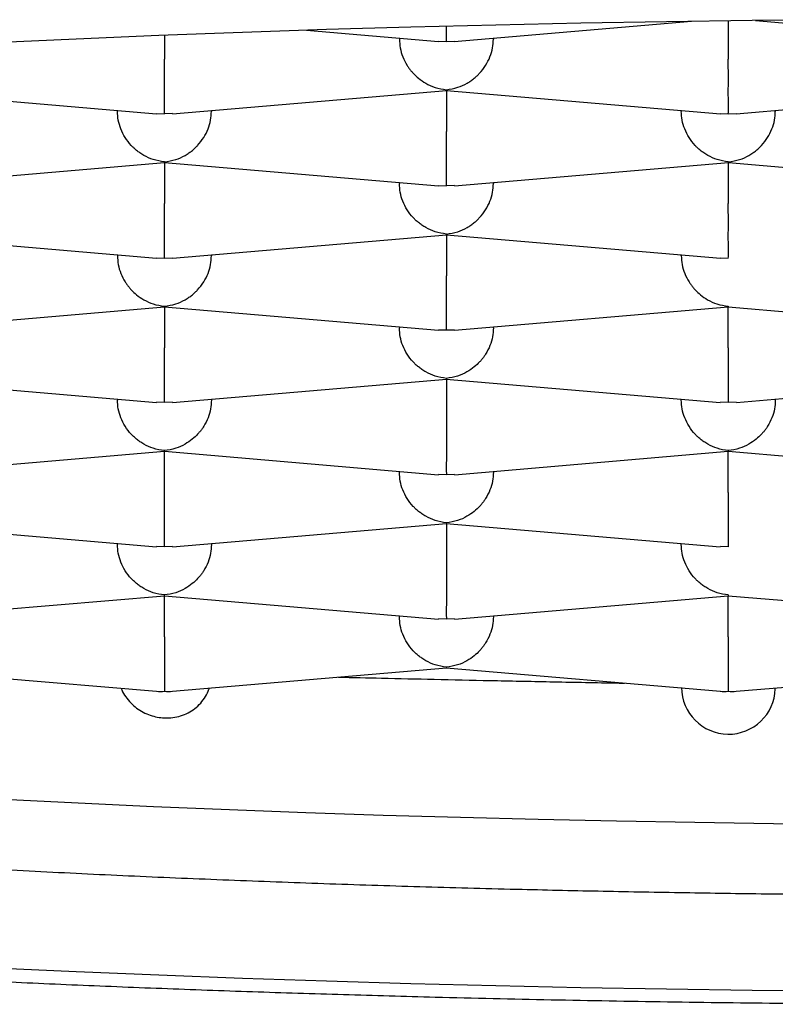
# Model space of a CAD drawing. Header units: millimetres. Extents: x 8 to 820, y 12 to 521.
# Tile 18 of 28: x 399.09 to 401.1, y 481.63 to 484.25. Entities that reach past the tile are written whole.
import ezdxf

# ---------------------------------------------------------------- set-up
doc = ezdxf.new("R2010")
doc.units = ezdxf.units.MM

msp = doc.modelspace()

# ---------------------------------------------------------------- linework, layer by layer
at = {"color": 7, "linetype": 'Continuous', "lineweight": 30}
for p, q in [((400.9713, 484.2464), (400.9713, 484.1442)), ((401.0437, 484.2472), (401.7002, 484.1912)), ((399.8491, 484.2212), (400.2002, 484.1912)), ((400.2424, 484.1912), (400.8732, 484.245)), ((399.4713, 484.2076), (399.4713, 484.1442)), ((400.0963, 484.2001), (400.0963, 484.1975)), ((400.3463, 484.2001), (400.3463, 484.1975)), ((400.2003, 484.192), (400.2213, 484.1912)), ((400.2213, 484.1912), (400.2424, 484.192)), ((400.2214, 484.0622), (400.2213, 484.0632)), ((398.7214, 484.0614), (399.4502, 483.9992)), ((399.4927, 483.9992), (400.2215, 484.0614)), ((400.2213, 484.0614), (400.2213, 483.9522)), ((400.2214, 484.0614), (400.9502, 483.9992)), ((400.9924, 483.9992), (401.7215, 484.0614)), ((399.3463, 484.0055), (399.3463, 484.0081)), ((399.4503, 484), (399.4713, 483.9992)), ((399.4926, 484), (399.4713, 483.9992)), ((399.5963, 484.0081), (399.5963, 484.0055)), ((400.8463, 484.0081), (400.8463, 484.0055)), ((400.9503, 484), (400.9713, 483.9992)), ((400.9713, 483.9992), (400.9924, 484)), ((401.0963, 484.0081), (401.0963, 484.0055)), ((398.7427, 483.8072), (399.4715, 483.8694)), ((399.4714, 483.8702), (399.4713, 483.8712)), ((399.4713, 483.8694), (399.4713, 483.7602)), ((399.4714, 483.8694), (400.2002, 483.8072)), ((400.2427, 483.8072), (400.9715, 483.8694)), ((400.9714, 483.8702), (400.9713, 483.8712)), ((400.9713, 483.8694), (400.9713, 483.7602)), ((400.9714, 483.8694), (401.7002, 483.8072)), ((400.0963, 483.8161), (400.0963, 483.8135)), ((400.2003, 483.808), (400.2213, 483.8072)), ((400.2426, 483.808), (400.2213, 483.8072)), ((400.3463, 483.8161), (400.3463, 483.8135)), ((398.7214, 483.6774), (399.4502, 483.6152)), ((399.4924, 483.6152), (400.2215, 483.6774)), ((400.2214, 483.6782), (400.2213, 483.6792)), ((400.2213, 483.6774), (400.2213, 483.5682)), ((400.2214, 483.6774), (400.9502, 483.6152)), ((399.3463, 483.6241), (399.3463, 483.6215)), ((399.5963, 483.6241), (399.5963, 483.6215)), ((400.8463, 483.6215), (400.8463, 483.6241)), ((399.4503, 483.616), (399.4713, 483.6152)), ((399.4713, 483.6152), (399.4924, 483.616)), ((400.9503, 483.616), (400.9713, 483.6152)), ((399.4714, 483.4862), (399.4713, 483.4872)), ((400.9713, 483.4872), (400.9712, 483.4862)), ((398.7427, 483.4232), (399.4715, 483.4854)), ((399.4713, 483.4854), (399.4713, 483.3762)), ((399.4714, 483.4854), (400.2, 483.4232)), ((400.2427, 483.4232), (400.9713, 483.4854)), ((400.9712, 483.4854), (401.7, 483.4232)), ((400.9713, 483.3762), (400.9713, 483.4854)), ((400.0963, 483.432), (400.0963, 483.4295)), ((400.2213, 483.4232), (400.2001, 483.424)), ((400.2426, 483.424), (400.2213, 483.4232)), ((400.3463, 483.4295), (400.3463, 483.432)), ((398.7214, 483.2934), (399.45, 483.2312)), ((399.4927, 483.2312), (400.2213, 483.2934)), ((400.2213, 483.2952), (400.2212, 483.2941)), ((400.2212, 483.2934), (400.95, 483.2312)), ((400.2213, 483.2934), (400.2213, 483.1841)), ((400.9927, 483.2312), (401.7213, 483.2934)), ((399.3463, 483.24), (399.3463, 483.2375)), ((399.4713, 483.2312), (399.4501, 483.232)), ((399.4926, 483.232), (399.4713, 483.2312)), ((399.5963, 483.24), (399.5963, 483.2375)), ((400.8463, 483.2375), (400.8463, 483.24)), ((400.9713, 483.2312), (400.9501, 483.232)), ((400.9926, 483.232), (400.9713, 483.2312)), ((401.0963, 483.24), (401.0963, 483.2375)), ((398.7427, 483.0392), (399.4715, 483.1014)), ((399.4714, 483.1021), (399.4713, 483.1032)), ((399.4713, 482.9921), (399.4713, 483.1014)), ((399.4714, 483.1014), (400.2, 483.0392)), ((400.2427, 483.0392), (400.9713, 483.1014)), ((400.9713, 483.1032), (400.9712, 483.1021)), ((400.9712, 483.1014), (401.7, 483.0392)), ((400.9713, 482.9921), (400.9713, 483.1014)), ((400.0963, 483.0455), (400.0963, 483.048)), ((400.3463, 483.0455), (400.3463, 483.048)), ((400.2213, 483.0392), (400.2001, 483.04)), ((400.2426, 483.04), (400.2213, 483.0392)), ((400.2213, 482.9112), (400.2212, 482.9101)), ((398.7214, 482.9093), (399.45, 482.8472)), ((399.4927, 482.8472), (400.2213, 482.9093)), ((400.2212, 482.9094), (400.95, 482.8472)), ((400.2213, 482.9093), (400.2213, 482.8001)), ((399.3463, 482.8535), (399.3463, 482.856)), ((399.4713, 482.8472), (399.4501, 482.8479)), ((399.4926, 482.8479), (399.4713, 482.8472)), ((399.5963, 482.856), (399.5963, 482.8535)), ((400.8463, 482.8535), (400.8463, 482.856)), ((400.9713, 482.8472), (400.9501, 482.8479)), ((398.7427, 482.6552), (399.4715, 482.7174)), ((399.4714, 482.7181), (399.4713, 482.7192)), ((399.4713, 482.6081), (399.4713, 482.7173)), ((399.4714, 482.7173), (400.2, 482.6552)), ((400.2427, 482.6552), (400.9713, 482.7173)), ((400.9713, 482.7192), (400.9712, 482.7181)), ((400.9712, 482.7174), (401.7, 482.6552)), ((400.9713, 482.6081), (400.9713, 482.7173)), ((400.0963, 482.6614), (400.0963, 482.664)), ((400.2213, 482.6552), (400.2001, 482.6559)), ((400.2426, 482.6559), (400.2213, 482.6552)), ((400.3463, 482.664), (400.3463, 482.6614)), ((398.7213, 482.5253), (399.4501, 482.4631)), ((399.4926, 482.4631), (400.2213, 482.5253)), ((400.2213, 482.5272), (400.2212, 482.5261)), ((400.2212, 482.5253), (400.9501, 482.4631)), ((400.9926, 482.4631), (401.7213, 482.5253)), ((401.0963, 482.47), (401.0963, 482.472))]:
    msp.add_line(p, q, dxfattribs=at)
at = {"color": 7, "linetype": 'Continuous', "lineweight": 30, "flags": 128}
for points in [[(401.2634, 484.2494), (401.0348, 484.2471), (400.8067, 484.244), (400.5792, 484.2401), (400.3525, 484.2352), (400.1268, 484.2295), (399.9021, 484.2229), (399.6787, 484.2154), (399.4567, 484.2071), (399.2362, 484.1979), (399.0174, 484.1878), (398.8005, 484.1769), (398.5856, 484.1652), (398.3729, 484.1527), (398.1624, 484.1393), (397.9544, 484.1251), (397.7489, 484.1102), (397.5462, 484.0944), (397.3463, 484.0779), (397.1495, 484.0605), (396.9557, 484.0425)], [(397.0044, 482.3346), (397.1759, 482.3167), (397.3506, 482.2994), (397.5283, 482.2829), (397.7088, 482.267), (397.8921, 482.2518), (398.0781, 482.2374), (398.2665, 482.2236), (398.4573, 482.2106), (398.6503, 482.1984), (398.8454, 482.1869), (399.0425, 482.1761), (399.2415, 482.1661), (399.4421, 482.1569), (399.6443, 482.1485), (399.8479, 482.1409), (400.0528, 482.134), (400.2589, 482.1279), (400.4659, 482.1227), (400.6739, 482.1182), (400.8825, 482.1146), (401.0917, 482.1117), (401.3013, 482.1097)], [(396.9557, 481.8731), (397.1495, 481.8551), (397.3463, 481.8377), (397.5462, 481.8212), (397.7489, 481.8054), (397.9544, 481.7905), (398.1624, 481.7763), (398.3729, 481.7629), (398.5856, 481.7504), (398.8005, 481.7387), (399.0174, 481.7278), (399.2362, 481.7177), (399.4567, 481.7085), (399.6787, 481.7002), (399.9021, 481.6927), (400.1268, 481.6861), (400.3525, 481.6804), (400.5792, 481.6755), (400.8067, 481.6716), (401.0348, 481.6685), (401.2634, 481.6662)]]:
    msp.add_lwpolyline(points, dxfattribs=at)
at = {"color": 7, "linetype": 'Continuous', "lineweight": 30}
msp.add_arc((400.9716, 482.4738), 0.1248, 180.2076, 358.2181, dxfattribs=at)
for centre, major_axis, start_param, end_param in [((399.4713, 482.5868), (0.0956, 0.0878), 3.841547, 4.012435), ((399.4713, 482.5868), (0.0956, -0.0878), 5.412343, 5.583231), ((400.9713, 482.5868), (0.0956, 0.0878), 3.841547, 4.012435), ((400.9713, 482.5868), (0.0956, -0.0878), 5.412343, 5.583231)]:
    msp.add_ellipse(centre, major_axis=major_axis, ratio=0.917144, start_param=start_param, end_param=end_param, dxfattribs=at)
for points, knots in [([(400.2213, 484.1912), (400.2214, 484.1937), (400.2215, 484.1981), (400.2216, 484.2099), (400.2216, 484.2202), (400.2215, 484.2265), (400.2214, 484.2305), (400.2214, 484.2318)], [0, 0, 0, 0, 0.365101, 0.679527, 0.817905, 0.943656, 1, 1, 1, 1]), ([(400.0963, 484.1975), (400.0968, 484.1897), (400.0976, 484.1738), (400.1048, 484.15), (400.1137, 484.1324), (400.1217, 484.1206), (400.1271, 484.1136), (400.1353, 484.1042), (400.148, 484.0923), (400.1673, 484.0791), (400.1924, 484.0677), (400.2112, 484.0648), (400.2213, 484.0632)], [0, 0, 0, 0, 0.111298, 0.227117, 0.348661, 0.390702, 0.433531, 0.477182, 0.573703, 0.692933, 0.835009, 1, 1, 1, 1]), ([(400.2213, 484.0632), (400.2314, 484.0648), (400.2503, 484.0677), (400.272, 484.0776), (400.2864, 484.0866), (400.2954, 484.0934), (400.303, 484.1001), (400.3137, 484.1109), (400.3262, 484.127), (400.3378, 484.15), (400.345, 484.1738), (400.3459, 484.1897), (400.3463, 484.1975)], [0, 0, 0, 0, 0.16497, 0.307043, 0.369569, 0.426389, 0.477525, 0.523007, 0.65131, 0.772854, 0.888682, 1, 1, 1, 1]), ([(399.4713, 483.9992), (399.4714, 484.0016), (399.4715, 484.0061), (399.4716, 484.0179), (399.4716, 484.0282), (399.4715, 484.0357), (399.4714, 484.0431), (399.4713, 484.0547), (399.4714, 484.072), (399.4714, 484.0959), (399.4714, 484.1203), (399.4713, 484.1363), (399.4713, 484.1442)], [0, 0, 0, 0, 0.1649701, 0.3070432, 0.3695691, 0.4263891, 0.4775248, 0.5230066, 0.6513096, 0.7728537, 0.8886823, 1, 1, 1, 1]), ([(400.9713, 483.9992), (400.9714, 484.0016), (400.9715, 484.0061), (400.9716, 484.0179), (400.9716, 484.0282), (400.9715, 484.0357), (400.9714, 484.0431), (400.9713, 484.0547), (400.9714, 484.072), (400.9714, 484.0959), (400.9714, 484.1203), (400.9713, 484.1363), (400.9713, 484.1442)], [0, 0, 0, 0, 0.16497, 0.307043, 0.369569, 0.426389, 0.477525, 0.523007, 0.65131, 0.772854, 0.888682, 1, 1, 1, 1]), ([(399.4713, 483.8712), (399.4613, 483.8728), (399.4425, 483.8757), (399.421, 483.8857), (399.4065, 483.8947), (399.3974, 483.9014), (399.3897, 483.9081), (399.3789, 483.9188), (399.3665, 483.935), (399.3549, 483.958), (399.3477, 483.9818), (399.3468, 483.9977), (399.3463, 484.0055)], [0, 0, 0, 0, 0.16497, 0.307043, 0.369569, 0.426389, 0.477525, 0.523007, 0.65131, 0.772854, 0.888682, 1, 1, 1, 1]), ([(399.4713, 483.8712), (399.4814, 483.8728), (399.5003, 483.8756), (399.522, 483.8856), (399.5364, 483.8946), (399.5454, 483.9014), (399.553, 483.9081), (399.5637, 483.9189), (399.5762, 483.935), (399.5878, 483.958), (399.595, 483.9818), (399.5959, 483.9977), (399.5963, 484.0055)], [0, 0, 0, 0, 0.16497, 0.307043, 0.369569, 0.426389, 0.477525, 0.523007, 0.65131, 0.772854, 0.888682, 1, 1, 1, 1]), ([(400.9713, 483.8712), (400.9613, 483.8728), (400.9425, 483.8757), (400.921, 483.8857), (400.9065, 483.8947), (400.8974, 483.9014), (400.8897, 483.9081), (400.8789, 483.9188), (400.8665, 483.935), (400.8549, 483.958), (400.8477, 483.9818), (400.8468, 483.9977), (400.8463, 484.0055)], [0, 0, 0, 0, 0.1649701, 0.3070432, 0.3695691, 0.4263891, 0.4775248, 0.5230066, 0.6513096, 0.7728537, 0.8886823, 1, 1, 1, 1]), ([(400.9713, 483.8712), (400.9814, 483.8728), (401.0003, 483.8756), (401.022, 483.8856), (401.0364, 483.8946), (401.0454, 483.9014), (401.053, 483.9081), (401.0637, 483.9189), (401.0762, 483.935), (401.0878, 483.958), (401.095, 483.9818), (401.0959, 483.9977), (401.0963, 484.0055)], [0, 0, 0, 0, 0.16497, 0.307043, 0.369569, 0.426389, 0.477525, 0.523007, 0.65131, 0.772854, 0.888682, 1, 1, 1, 1]), ([(400.2213, 483.8072), (400.2214, 483.8096), (400.2215, 483.8141), (400.2216, 483.8259), (400.2216, 483.8362), (400.2215, 483.8437), (400.2214, 483.8511), (400.2213, 483.8627), (400.2214, 483.88), (400.2214, 483.9039), (400.2214, 483.9283), (400.2213, 483.9443), (400.2213, 483.9522)], [0, 0, 0, 0, 0.16497, 0.307043, 0.369569, 0.426389, 0.477525, 0.523007, 0.65131, 0.772854, 0.888682, 1, 1, 1, 1]), ([(400.2213, 483.6792), (400.2113, 483.6808), (400.1925, 483.6837), (400.171, 483.6936), (400.1565, 483.7027), (400.1474, 483.7094), (400.1397, 483.7161), (400.1289, 483.7268), (400.1165, 483.743), (400.1049, 483.766), (400.0977, 483.7898), (400.0968, 483.8057), (400.0963, 483.8135)], [0, 0, 0, 0, 0.1649701, 0.3070432, 0.3695691, 0.4263891, 0.4775248, 0.5230066, 0.6513096, 0.7728537, 0.8886823, 1, 1, 1, 1]), ([(400.2213, 483.6792), (400.2314, 483.6808), (400.2503, 483.6836), (400.272, 483.6936), (400.2864, 483.7026), (400.2954, 483.7094), (400.303, 483.7161), (400.3137, 483.7268), (400.3262, 483.743), (400.3378, 483.7659), (400.345, 483.7898), (400.3459, 483.8057), (400.3463, 483.8135)], [0, 0, 0, 0, 0.16497, 0.307043, 0.369569, 0.426389, 0.477525, 0.523007, 0.65131, 0.772854, 0.888682, 1, 1, 1, 1]), ([(399.4713, 483.6152), (399.4714, 483.6176), (399.4715, 483.6221), (399.4716, 483.6339), (399.4716, 483.6442), (399.4715, 483.6517), (399.4714, 483.6591), (399.4713, 483.6707), (399.4714, 483.688), (399.4714, 483.7119), (399.4714, 483.7363), (399.4713, 483.7523), (399.4713, 483.7602)], [0, 0, 0, 0, 0.16497, 0.307043, 0.369569, 0.426389, 0.477525, 0.523007, 0.65131, 0.772854, 0.888682, 1, 1, 1, 1]), ([(400.9713, 483.6152), (400.9714, 483.6176), (400.9715, 483.6221), (400.9716, 483.6339), (400.9716, 483.6442), (400.9715, 483.6517), (400.9714, 483.6591), (400.9713, 483.6707), (400.9714, 483.688), (400.9714, 483.7119), (400.9714, 483.7363), (400.9713, 483.7523), (400.9713, 483.7602)], [0, 0, 0, 0, 0.16497, 0.307043, 0.369569, 0.426389, 0.477525, 0.523007, 0.65131, 0.772854, 0.888682, 1, 1, 1, 1]), ([(399.3463, 483.6215), (399.3468, 483.6137), (399.3476, 483.5977), (399.3548, 483.5739), (399.3637, 483.5564), (399.3717, 483.5446), (399.3771, 483.5376), (399.3853, 483.5282), (399.398, 483.5163), (399.4173, 483.5031), (399.4424, 483.4916), (399.4612, 483.4888), (399.4713, 483.4872)], [0, 0, 0, 0, 0.1112981, 0.2271171, 0.3486611, 0.390702, 0.4335313, 0.4771817, 0.573703, 0.6929329, 0.8350093, 1, 1, 1, 1]), ([(399.4713, 483.4872), (399.4814, 483.4887), (399.5003, 483.4916), (399.522, 483.5016), (399.5364, 483.5106), (399.5454, 483.5173), (399.553, 483.5241), (399.5637, 483.5348), (399.5762, 483.551), (399.5878, 483.5739), (399.595, 483.5977), (399.5959, 483.6137), (399.5963, 483.6215)], [0, 0, 0, 0, 0.16497, 0.307043, 0.369569, 0.426389, 0.477525, 0.523007, 0.65131, 0.772854, 0.888682, 1, 1, 1, 1]), ([(400.8463, 483.6215), (400.8468, 483.6137), (400.8476, 483.5977), (400.8548, 483.5739), (400.8637, 483.5564), (400.8717, 483.5446), (400.8771, 483.5376), (400.8853, 483.5282), (400.898, 483.5163), (400.9173, 483.5031), (400.9424, 483.4916), (400.9612, 483.4888), (400.9713, 483.4872)], [0, 0, 0, 0, 0.111298, 0.227117, 0.348661, 0.390702, 0.433531, 0.477182, 0.573703, 0.692933, 0.835009, 1, 1, 1, 1]), ([(400.2213, 483.4232), (400.2214, 483.4256), (400.2215, 483.4301), (400.2216, 483.4419), (400.2216, 483.4522), (400.2215, 483.4597), (400.2214, 483.4671), (400.2213, 483.4787), (400.2214, 483.4959), (400.2214, 483.5199), (400.2214, 483.5443), (400.2213, 483.5603), (400.2213, 483.5682)], [0, 0, 0, 0, 0.1649701, 0.3070432, 0.3695691, 0.4263891, 0.4775248, 0.5230066, 0.6513096, 0.7728537, 0.8886823, 1, 1, 1, 1]), ([(400.2213, 483.2952), (400.2113, 483.2968), (400.1925, 483.2997), (400.171, 483.3096), (400.1565, 483.3186), (400.1474, 483.3254), (400.1397, 483.3321), (400.1289, 483.3428), (400.1165, 483.359), (400.1049, 483.3819), (400.0977, 483.4057), (400.0968, 483.4217), (400.0963, 483.4295)], [0, 0, 0, 0, 0.16497, 0.307043, 0.369569, 0.426389, 0.477525, 0.523007, 0.65131, 0.772854, 0.888682, 1, 1, 1, 1]), ([(400.3463, 483.4295), (400.3459, 483.4217), (400.345, 483.4057), (400.3378, 483.382), (400.3289, 483.3644), (400.321, 483.3525), (400.3156, 483.3455), (400.3074, 483.3362), (400.2946, 483.3243), (400.275, 483.3111), (400.2501, 483.2997), (400.2314, 483.2968), (400.2213, 483.2952)], [0, 0, 0, 0, 0.111298, 0.227117, 0.348661, 0.390702, 0.433531, 0.477182, 0.573703, 0.692933, 0.835009, 1, 1, 1, 1]), ([(399.4713, 483.2312), (399.4714, 483.2336), (399.4715, 483.2381), (399.4716, 483.2499), (399.4716, 483.2601), (399.4715, 483.2677), (399.4714, 483.275), (399.4713, 483.2867), (399.4714, 483.3039), (399.4714, 483.3279), (399.4714, 483.3523), (399.4713, 483.3683), (399.4713, 483.3762)], [0, 0, 0, 0, 0.16497, 0.307043, 0.369569, 0.426389, 0.477525, 0.523007, 0.65131, 0.772854, 0.888682, 1, 1, 1, 1]), ([(400.9713, 483.3762), (400.9713, 483.3683), (400.9713, 483.3523), (400.9712, 483.3279), (400.9713, 483.3096), (400.9713, 483.297), (400.9713, 483.2896), (400.9714, 483.2795), (400.9712, 483.2665), (400.971, 483.2517), (400.9712, 483.2381), (400.9713, 483.2336), (400.9713, 483.2312)], [0, 0, 0, 0, 0.111298, 0.227117, 0.348661, 0.390702, 0.433531, 0.477182, 0.573703, 0.692933, 0.835009, 1, 1, 1, 1]), ([(392.372, 483.3363), (392.3725, 483.3233), (392.3735, 483.2993), (392.3773, 483.2682), (392.3813, 483.2444), (392.3847, 483.2276), (392.3876, 483.2146), (392.3912, 483.2003), (392.3955, 483.1847), (392.4005, 483.1684), (392.4059, 483.1525), (392.411, 483.1385), (392.4154, 483.1272), (392.4191, 483.118), (392.4227, 483.1097), (392.427, 483.0999), (392.4327, 483.0876), (392.4399, 483.073), (392.448, 483.0574), (392.4567, 483.0418), (392.4691, 483.0209), (392.4853, 482.9959), (392.5056, 482.9674), (392.5265, 482.9409), (392.5438, 482.9207), (392.5576, 482.9053), (392.5679, 482.8943), (392.5793, 482.8825), (392.5923, 482.8695), (392.6057, 482.8566), (392.6186, 482.8447), (392.6298, 482.8348), (392.6392, 482.8266), (392.6485, 482.8187), (392.6587, 482.8102), (392.6712, 482.8), (392.6854, 482.7889), (392.7006, 482.7774), (392.7158, 482.7661), (392.7347, 482.7526), (392.7573, 482.7371), (392.7843, 482.7194), (392.8118, 482.7022), (392.8389, 482.6859), (392.8648, 482.671), (392.8914, 482.6562), (392.9209, 482.6404), (392.9558, 482.6225), (392.9946, 482.6035), (393.036, 482.5841), (393.0786, 482.565), (393.1215, 482.5465), (393.1639, 482.529), (393.1981, 482.5155), (393.2239, 482.5055), (393.2426, 482.4983), (393.263, 482.4907), (393.2862, 482.4821), (393.3116, 482.4729), (393.3384, 482.4634), (393.3706, 482.4522), (393.408, 482.4395), (393.4506, 482.4254), (393.4928, 482.4119), (393.5346, 482.3989), (393.5759, 482.3863), (393.6157, 482.3745), (393.6531, 482.3636), (393.6887, 482.3535), (393.7215, 482.3444), (393.7509, 482.3363), (393.7724, 482.3305), (393.7873, 482.3265), (393.7982, 482.3236), (393.8106, 482.3203), (393.8283, 482.3157), (393.8524, 482.3094), (393.8838, 482.3013), (393.9193, 482.2924), (393.9635, 482.2814), (394.0139, 482.2692), (394.0678, 482.2565), (394.1177, 482.2449), (394.1636, 482.2345), (394.2091, 482.2245), (394.2613, 482.2131), (394.3235, 482.1999), (394.3974, 482.1846), (394.4789, 482.1682), (394.5684, 482.1508), (394.6662, 482.1324), (394.7727, 482.1132), (394.8724, 482.0958), (394.9628, 482.0805), (395.0396, 482.0679), (395.1153, 482.0558), (395.1878, 482.0444), (395.2628, 482.033), (395.3394, 482.0215), (395.4166, 482.0103), (395.4839, 482.0007), (395.5417, 481.9926), (395.5904, 481.9859), (395.6333, 481.9801), (395.6682, 481.9754), (395.6959, 481.9717), (395.7172, 481.9689), (395.7369, 481.9663), (395.7594, 481.9634), (395.7883, 481.9597), (395.8251, 481.9549), (395.8689, 481.9494), (395.9189, 481.9431), (395.9733, 481.9364), (396.053, 481.9268), (396.1593, 481.9143), (396.2947, 481.8989), (396.4381, 481.8833), (396.5896, 481.8674), (396.756, 481.8508), (396.9368, 481.8336), (397.1293, 481.8163), (397.3235, 481.7998), (397.5171, 481.7843), (397.7097, 481.7697), (397.9011, 481.7561), (398.0912, 481.7433), (398.2963, 481.7304), (398.5162, 481.7175), (398.7519, 481.7048), (398.9876, 481.6932), (399.2249, 481.6825), (399.4641, 481.6729), (399.7051, 481.6642), (399.9476, 481.6565), (400.2123, 481.6492), (400.4995, 481.6426), (400.8092, 481.6371), (401.1199, 481.6333), (401.4314, 481.631), (401.7495, 481.6303), (402.0738, 481.6313), (402.404, 481.6341), (402.7332, 481.6387), (403.0611, 481.6451), (403.3873, 481.6533), (403.705, 481.663), (404.0149, 481.6742), (404.3175, 481.6869), (404.6193, 481.7011), (404.92, 481.7171), (405.1986, 481.7336), (405.4552, 481.7502), (405.691, 481.7667), (405.9269, 481.7844), (406.1633, 481.8035), (406.4002, 481.824), (406.6371, 481.846), (406.8735, 481.8695), (407.0601, 481.8893), (407.1962, 481.9045), (407.2806, 481.9141), (407.3582, 481.9232), (407.4288, 481.9316), (407.4924, 481.9393), (407.5491, 481.9464), (407.5991, 481.9527), (407.643, 481.9583), (407.6771, 481.9627), (407.7017, 481.9659), (407.7176, 481.968), (407.7321, 481.9699), (407.7488, 481.9721), (407.7708, 481.975), (407.7978, 481.9786), (407.8294, 481.9829), (407.8654, 481.9878), (407.9063, 481.9934), (407.9515, 481.9997), (408.0325, 482.0112), (408.1443, 482.0276), (408.282, 482.0486), (408.4114, 482.0692), (408.5327, 482.0893), (408.6464, 482.109), (408.744, 482.1265), (408.8301, 482.1424), (408.909, 482.1574), (408.9927, 482.1739), (409.081, 482.1918), (409.1734, 482.2112), (409.2694, 482.2321), (409.3486, 482.2502), (409.4097, 482.2645), (409.4505, 482.2743), (409.4871, 482.2832), (409.5192, 482.2911), (409.5468, 482.2981), (409.57, 482.304), (409.589, 482.3089), (409.6058, 482.3132), (409.6238, 482.3179), (409.6456, 482.3237), (409.6721, 482.3307), (409.7021, 482.3389), (409.7357, 482.3482), (409.7721, 482.3584), (409.8346, 482.3764), (409.919, 482.4017), (409.9983, 482.4271), (410.0513, 482.4449), (410.0802, 482.4547), (410.1068, 482.464), (410.1303, 482.4724), (410.1492, 482.4792), (410.1642, 482.4847), (410.1757, 482.489), (410.1872, 482.4933), (410.2007, 482.4983), (410.2177, 482.5048), (410.2386, 482.5129), (410.2656, 482.5236), (410.2962, 482.536), (410.3279, 482.5492), (410.3562, 482.5614), (410.3813, 482.5725), (410.4035, 482.5825), (410.4231, 482.5916), (410.4411, 482.6001), (410.4586, 482.6085), (410.4762, 482.6172), (410.494, 482.6261), (410.5119, 482.6352), (410.5298, 482.6447), (410.5475, 482.6542), (410.5645, 482.6635), (410.5805, 482.6725), (410.5958, 482.6813), (410.6117, 482.6907), (410.6287, 482.7009), (410.6473, 482.7124), (410.6666, 482.7248), (410.6857, 482.7374), (410.7034, 482.7496), (410.7194, 482.7608), (410.7332, 482.7709), (410.7462, 482.7806), (410.7593, 482.7907), (410.7738, 482.8021), (410.7885, 482.8141), (410.8023, 482.8258), (410.814, 482.8361), (410.8237, 482.8447), (410.8322, 482.8526), (410.8408, 482.8607), (410.8502, 482.8697), (410.8608, 482.8802), (410.8727, 482.8924), (410.8861, 482.9068), (410.9003, 482.9227), (410.9141, 482.9391), (410.9265, 482.9545), (410.9373, 482.9687), (410.9469, 482.9819), (410.958, 482.9977), (410.9702, 483.0164), (410.9834, 483.038), (410.9942, 483.0573), (411.0034, 483.0751), (411.0117, 483.092), (411.0199, 483.1101), (411.0278, 483.1293), (411.0353, 483.1492), (411.0424, 483.1699), (411.0485, 483.1905), (411.0529, 483.207), (411.0558, 483.2194), (411.058, 483.2289), (411.0603, 483.2402), (411.0629, 483.2544), (411.0657, 483.2719), (411.0682, 483.2926), (411.0703, 483.3166), (411.0709, 483.3337), (411.0712, 483.3428)], [0, 0, 0, 0, 0.002281, 0.004207, 0.005778, 0.007003, 0.008123, 0.009443, 0.010837, 0.012401, 0.013943, 0.015245, 0.016309, 0.017135, 0.017867, 0.018741, 0.020044, 0.021574, 0.023224, 0.024907, 0.026577, 0.030051, 0.033408, 0.036743, 0.039959, 0.041302, 0.042737, 0.04442, 0.046351, 0.048437, 0.050251, 0.051787, 0.053047, 0.054094, 0.05551, 0.057178, 0.059096, 0.061097, 0.06303, 0.064893, 0.068167, 0.071391, 0.074656, 0.077866, 0.080785, 0.083427, 0.08675, 0.090483, 0.094619, 0.098858, 0.103032, 0.107143, 0.111127, 0.114858, 0.11645, 0.118039, 0.119832, 0.121853, 0.124099, 0.126404, 0.128672, 0.132193, 0.13562, 0.138952, 0.14219, 0.145333, 0.148368, 0.151141, 0.153607, 0.15611, 0.158192, 0.159852, 0.160633, 0.161297, 0.162135, 0.163222, 0.164965, 0.167111, 0.169622, 0.172138, 0.175925, 0.179511, 0.182541, 0.18541, 0.188135, 0.190981, 0.194998, 0.199377, 0.20412, 0.209225, 0.214692, 0.220521, 0.226712, 0.230705, 0.234783, 0.238671, 0.242332, 0.245765, 0.249919, 0.253684, 0.25706, 0.259669, 0.261986, 0.264012, 0.265747, 0.266912, 0.267906, 0.268738, 0.269663, 0.271051, 0.272752, 0.274766, 0.277092, 0.279608, 0.282181, 0.287887, 0.293854, 0.300082, 0.306571, 0.313321, 0.321163, 0.329139, 0.336986, 0.3447, 0.352283, 0.359735, 0.367056, 0.374245, 0.383206, 0.391964, 0.400669, 0.409374, 0.41808, 0.426786, 0.435491, 0.444196, 0.45514, 0.466082, 0.477025, 0.487967, 0.498909, 0.510514, 0.522119, 0.533724, 0.54533, 0.556935, 0.568541, 0.57949, 0.590513, 0.60163, 0.612843, 0.624149, 0.633211, 0.642338, 0.651611, 0.661058, 0.670678, 0.680472, 0.69044, 0.700583, 0.704575, 0.708311, 0.711766, 0.71494, 0.717831, 0.720397, 0.722692, 0.724715, 0.726466, 0.727428, 0.728146, 0.728694, 0.729457, 0.730488, 0.731788, 0.733259, 0.734969, 0.736917, 0.739104, 0.741479, 0.748645, 0.755531, 0.76214, 0.768469, 0.77452, 0.780303, 0.784374, 0.788804, 0.793594, 0.798743, 0.804253, 0.810123, 0.816354, 0.819199, 0.821889, 0.824304, 0.826443, 0.828305, 0.829866, 0.831159, 0.832201, 0.833305, 0.834872, 0.836713, 0.838829, 0.841218, 0.843882, 0.846683, 0.85494, 0.862977, 0.865458, 0.867902, 0.870147, 0.872146, 0.873898, 0.875031, 0.876031, 0.876921, 0.878055, 0.879552, 0.881411, 0.883633, 0.886876, 0.889854, 0.892566, 0.895009, 0.897227, 0.899166, 0.900919, 0.902703, 0.904527, 0.906391, 0.908295, 0.910239, 0.912208, 0.914099, 0.915892, 0.917586, 0.919315, 0.921335, 0.923448, 0.925812, 0.928203, 0.930398, 0.932396, 0.934197, 0.935681, 0.937364, 0.939247, 0.941311, 0.94322, 0.944855, 0.946145, 0.94724, 0.948423, 0.949739, 0.951189, 0.952969, 0.954938, 0.957098, 0.959344, 0.961328, 0.963031, 0.964617, 0.966149, 0.968645, 0.971035, 0.973334, 0.974841, 0.976594, 0.978477, 0.980274, 0.98222, 0.984159, 0.986097, 0.987865, 0.988664, 0.989434, 0.990438, 0.991745, 0.993354, 0.995267, 0.997482, 1, 1, 1, 1]), ([(399.4713, 483.1032), (399.4613, 483.1047), (399.4425, 483.1076), (399.421, 483.1176), (399.4065, 483.1266), (399.3974, 483.1334), (399.3897, 483.1401), (399.3789, 483.1508), (399.3665, 483.167), (399.3549, 483.1899), (399.3477, 483.2137), (399.3468, 483.2297), (399.3463, 483.2375)], [0, 0, 0, 0, 0.16497, 0.307043, 0.369569, 0.426389, 0.477525, 0.523007, 0.65131, 0.772854, 0.888682, 1, 1, 1, 1]), ([(399.5963, 483.2375), (399.5959, 483.2297), (399.595, 483.2137), (399.5878, 483.1899), (399.5789, 483.1724), (399.571, 483.1605), (399.5656, 483.1535), (399.5574, 483.1441), (399.5446, 483.1323), (399.525, 483.1191), (399.5001, 483.1076), (399.4814, 483.1047), (399.4713, 483.1032)], [0, 0, 0, 0, 0.111298, 0.227117, 0.348661, 0.390702, 0.433531, 0.477182, 0.573703, 0.692933, 0.835009, 1, 1, 1, 1]), ([(400.9713, 483.1032), (400.9613, 483.1047), (400.9425, 483.1076), (400.921, 483.1176), (400.9065, 483.1266), (400.8974, 483.1334), (400.8897, 483.1401), (400.8789, 483.1508), (400.8665, 483.167), (400.8549, 483.1899), (400.8477, 483.2137), (400.8468, 483.2297), (400.8463, 483.2375)], [0, 0, 0, 0, 0.16497, 0.307043, 0.369569, 0.426389, 0.477525, 0.523007, 0.65131, 0.772854, 0.888682, 1, 1, 1, 1]), ([(401.0963, 483.2375), (401.0959, 483.2297), (401.095, 483.2137), (401.0878, 483.1899), (401.0789, 483.1724), (401.071, 483.1605), (401.0656, 483.1535), (401.0574, 483.1441), (401.0446, 483.1323), (401.025, 483.1191), (401.0001, 483.1076), (400.9814, 483.1047), (400.9713, 483.1032)], [0, 0, 0, 0, 0.111298, 0.227117, 0.348661, 0.390702, 0.433531, 0.477182, 0.573703, 0.692933, 0.835009, 1, 1, 1, 1]), ([(400.2213, 483.1841), (400.2213, 483.1763), (400.2213, 483.1603), (400.2212, 483.1359), (400.2213, 483.1176), (400.2213, 483.105), (400.2213, 483.0976), (400.2214, 483.0875), (400.2212, 483.0745), (400.221, 483.0597), (400.2212, 483.0461), (400.2213, 483.0416), (400.2213, 483.0392)], [0, 0, 0, 0, 0.111298, 0.227117, 0.348661, 0.390702, 0.433531, 0.477182, 0.573703, 0.692933, 0.835009, 1, 1, 1, 1]), ([(409.7463, 483.1062), (409.7458, 483.0955), (409.7447, 483.0742), (409.7356, 483.0424), (409.7212, 483.0104), (409.7007, 482.9785), (409.6744, 482.9466), (409.6402, 482.9128), (409.5967, 482.877), (409.5423, 482.8395), (409.4798, 482.8021), (409.4092, 482.7652), (409.3298, 482.7282), (409.2414, 482.6914), (409.1438, 482.6546), (409.038, 482.6184), (408.9242, 482.5827), (408.8025, 482.5476), (408.6729, 482.5131), (408.5356, 482.4793), (408.3908, 482.4461), (408.2386, 482.4138), (408.0778, 482.3818), (407.9081, 482.3504), (407.7294, 482.3196), (407.5438, 482.2897), (407.3513, 482.2607), (407.1543, 482.2331), (406.9529, 482.2066), (406.7475, 482.1814), (406.5366, 482.1572), (406.3205, 482.1341), (406.0972, 482.1118), (405.8667, 482.0904), (405.629, 482.07), (405.3868, 482.0509), (405.1403, 482.0329), (404.8923, 482.0164), (404.643, 482.0013), (404.3928, 481.9875), (404.1396, 481.9749), (403.8838, 481.9637), (403.6232, 481.9535), (403.3579, 481.9446), (403.0881, 481.937), (402.8165, 481.9308), (402.5438, 481.9259), (402.2703, 481.9224), (401.996, 481.9203), (401.7407, 481.9197), (401.5047, 481.9201), (401.2882, 481.9214), (401.0716, 481.9236), (400.8549, 481.9267), (400.6385, 481.9306), (400.4087, 481.9357), (400.1661, 481.9422), (399.911, 481.9503), (399.6578, 481.9596), (399.4068, 481.9701), (399.156, 481.982), (398.9058, 481.9952), (398.6563, 482.0097), (398.4102, 482.0255), (398.1679, 482.0424), (397.9299, 482.0605), (397.6965, 482.0798), (397.4678, 482.1001), (397.2438, 482.1216), (397.0248, 482.1442), (396.8089, 482.168), (396.5967, 482.1931), (396.3883, 482.2196), (396.1861, 482.2471), (395.9905, 482.2755), (395.8033, 482.3047), (395.6248, 482.3345), (395.4546, 482.3649), (395.2912, 482.3961), (395.135, 482.4281), (394.9847, 482.4611), (394.8407, 482.4952), (394.7034, 482.5303), (394.5741, 482.5662), (394.4533, 482.6026), (394.3421, 482.6393), (394.2403, 482.6762), (394.1478, 482.7132), (394.0636, 482.7507), (393.9878, 482.7885), (393.92, 482.8271), (393.8605, 482.8663), (393.8096, 482.9062), (393.768, 482.9464), (393.7356, 482.9867), (393.7129, 483.0268), (393.6989, 483.0666), (393.6972, 483.093), (393.6963, 483.1062)], [0, 0, 0, 0, 0.008562, 0.017126, 0.025688, 0.034307, 0.042927, 0.051545, 0.061849, 0.07216, 0.082475, 0.092786, 0.10309, 0.113676, 0.124271, 0.13487, 0.145465, 0.156051, 0.16663, 0.177218, 0.187809, 0.198397, 0.208976, 0.219862, 0.230758, 0.241657, 0.252553, 0.263439, 0.274018, 0.284606, 0.295197, 0.305785, 0.316364, 0.32725, 0.338146, 0.349045, 0.35994, 0.370827, 0.381406, 0.391994, 0.402584, 0.413172, 0.423751, 0.434637, 0.445533, 0.456432, 0.467328, 0.478214, 0.489101, 0.5, 0.508592, 0.517186, 0.525779, 0.534428, 0.543079, 0.551728, 0.562068, 0.572417, 0.582768, 0.593116, 0.603456, 0.614082, 0.624717, 0.635355, 0.64599, 0.656617, 0.667196, 0.677783, 0.688374, 0.698962, 0.709541, 0.720427, 0.731323, 0.742222, 0.753118, 0.764004, 0.774583, 0.785171, 0.795762, 0.80635, 0.816929, 0.827815, 0.838711, 0.84961, 0.860506, 0.871392, 0.881971, 0.892559, 0.903149, 0.913737, 0.924316, 0.935203, 0.946098, 0.956997, 0.967893, 0.978779, 0.989384, 1, 1, 1, 1]), ([(400.2213, 482.9112), (400.2113, 482.9127), (400.1925, 482.9156), (400.171, 482.9256), (400.1565, 482.9346), (400.1474, 482.9413), (400.1397, 482.9481), (400.1289, 482.9588), (400.1165, 482.975), (400.1049, 482.9979), (400.0977, 483.0217), (400.0968, 483.0377), (400.0963, 483.0455)], [0, 0, 0, 0, 0.16497, 0.307043, 0.369569, 0.426389, 0.477525, 0.523007, 0.65131, 0.772854, 0.888682, 1, 1, 1, 1]), ([(400.3463, 483.0455), (400.3459, 483.0377), (400.345, 483.0217), (400.3378, 482.9979), (400.3289, 482.9804), (400.321, 482.9685), (400.3156, 482.9615), (400.3074, 482.9521), (400.2946, 482.9403), (400.275, 482.9271), (400.2501, 482.9156), (400.2314, 482.9127), (400.2213, 482.9112)], [0, 0, 0, 0, 0.111298, 0.227117, 0.348661, 0.390702, 0.433531, 0.477182, 0.573703, 0.692933, 0.835009, 1, 1, 1, 1]), ([(399.4713, 482.8472), (399.4714, 482.8496), (399.4715, 482.8541), (399.4716, 482.8659), (399.4716, 482.8761), (399.4715, 482.8836), (399.4714, 482.891), (399.4713, 482.9027), (399.4714, 482.9199), (399.4714, 482.9439), (399.4714, 482.9683), (399.4713, 482.9843), (399.4713, 482.9921)], [0, 0, 0, 0, 0.16497, 0.307043, 0.369569, 0.426389, 0.477525, 0.523007, 0.65131, 0.772854, 0.888682, 1, 1, 1, 1]), ([(400.9713, 482.9921), (400.9713, 482.9843), (400.9713, 482.9683), (400.9712, 482.9439), (400.9713, 482.9255), (400.9713, 482.913), (400.9713, 482.9056), (400.9714, 482.8955), (400.9712, 482.8825), (400.971, 482.8677), (400.9712, 482.8541), (400.9713, 482.8496), (400.9713, 482.8472)], [0, 0, 0, 0, 0.1112986, 0.2271178, 0.3486616, 0.3907024, 0.4335315, 0.4771817, 0.5737039, 0.6929341, 0.8350102, 1, 1, 1, 1]), ([(399.4713, 482.7192), (399.4613, 482.7207), (399.4425, 482.7236), (399.421, 482.7336), (399.4065, 482.7426), (399.3974, 482.7493), (399.3897, 482.7561), (399.3789, 482.7668), (399.3665, 482.783), (399.3549, 482.8059), (399.3477, 482.8297), (399.3468, 482.8456), (399.3463, 482.8535)], [0, 0, 0, 0, 0.16497, 0.307043, 0.369569, 0.426389, 0.477525, 0.523007, 0.65131, 0.772854, 0.888682, 1, 1, 1, 1]), ([(399.5963, 482.8535), (399.5959, 482.8456), (399.595, 482.8297), (399.5878, 482.8059), (399.5789, 482.7884), (399.571, 482.7765), (399.5656, 482.7695), (399.5574, 482.7601), (399.5446, 482.7483), (399.525, 482.7351), (399.5001, 482.7236), (399.4814, 482.7207), (399.4713, 482.7192)], [0, 0, 0, 0, 0.111298, 0.227117, 0.348661, 0.390702, 0.433531, 0.477182, 0.573703, 0.692933, 0.835009, 1, 1, 1, 1]), ([(400.9713, 482.7192), (400.9613, 482.7207), (400.9425, 482.7236), (400.921, 482.7336), (400.9065, 482.7426), (400.8974, 482.7493), (400.8897, 482.7561), (400.8789, 482.7668), (400.8665, 482.783), (400.8549, 482.8059), (400.8477, 482.8297), (400.8468, 482.8456), (400.8463, 482.8535)], [0, 0, 0, 0, 0.16497, 0.307043, 0.369569, 0.426389, 0.477525, 0.523007, 0.65131, 0.772854, 0.888682, 1, 1, 1, 1]), ([(400.2213, 482.8001), (400.2213, 482.7923), (400.2213, 482.7763), (400.2212, 482.7518), (400.2213, 482.7335), (400.2213, 482.721), (400.2213, 482.7136), (400.2214, 482.7035), (400.2212, 482.6905), (400.221, 482.6757), (400.2212, 482.6621), (400.2213, 482.6576), (400.2213, 482.6552)], [0, 0, 0, 0, 0.111298, 0.227117, 0.348661, 0.390702, 0.433531, 0.477182, 0.573703, 0.692933, 0.835009, 1, 1, 1, 1]), ([(400.2213, 482.5272), (400.2113, 482.5287), (400.1925, 482.5316), (400.171, 482.5416), (400.1565, 482.5506), (400.1474, 482.5573), (400.1397, 482.564), (400.1289, 482.5748), (400.1165, 482.591), (400.1049, 482.6139), (400.0977, 482.6377), (400.0968, 482.6536), (400.0963, 482.6614)], [0, 0, 0, 0, 0.16497, 0.307043, 0.369569, 0.426389, 0.477525, 0.523007, 0.65131, 0.772854, 0.888682, 1, 1, 1, 1]), ([(400.3463, 482.6614), (400.3459, 482.6536), (400.345, 482.6377), (400.3378, 482.6139), (400.3289, 482.5964), (400.321, 482.5845), (400.3156, 482.5775), (400.3074, 482.5681), (400.2946, 482.5563), (400.275, 482.5431), (400.2501, 482.5316), (400.2314, 482.5287), (400.2213, 482.5272)], [0, 0, 0, 0, 0.111298, 0.227117, 0.348661, 0.390702, 0.433531, 0.477182, 0.573703, 0.692933, 0.835009, 1, 1, 1, 1]), ([(399.4713, 482.6081), (399.4713, 482.6003), (399.4713, 482.5842), (399.4712, 482.5598), (399.4713, 482.5415), (399.4713, 482.529), (399.4713, 482.5215), (399.4714, 482.5115), (399.4712, 482.4985), (399.471, 482.4836), (399.4712, 482.4701), (399.4713, 482.4656), (399.4713, 482.4632)], [0, 0, 0, 0, 0.111298, 0.227117, 0.348661, 0.390702, 0.433531, 0.477182, 0.573703, 0.692933, 0.835009, 1, 1, 1, 1]), ([(400.9713, 482.6081), (400.9713, 482.6003), (400.9713, 482.5842), (400.9712, 482.5598), (400.9713, 482.5415), (400.9713, 482.529), (400.9713, 482.5215), (400.9714, 482.5115), (400.9712, 482.4985), (400.971, 482.4836), (400.9712, 482.4701), (400.9713, 482.4656), (400.9713, 482.4632)], [0, 0, 0, 0, 0.111298, 0.227117, 0.348661, 0.390702, 0.433531, 0.477182, 0.573703, 0.692933, 0.835009, 1, 1, 1, 1]), ([(399.9343, 482.5008), (399.9725, 482.5), (400.0572, 482.498), (400.1916, 482.495), (400.3407, 482.4917), (400.4997, 482.4885), (400.6191, 482.4862), (400.6856, 482.485), (400.6954, 482.4849)], [0, 0, 0, 0, 0.151707, 0.336683, 0.53176, 0.740122, 0.961768, 1, 1, 1, 1]), ([(399.3563, 482.4711), (399.3568, 482.4697), (399.3596, 482.4617), (399.368, 482.4484), (399.3811, 482.4321), (399.3969, 482.4182), (399.4146, 482.4071), (399.4332, 482.3991), (399.4523, 482.3941), (399.4725, 482.3917), (399.4935, 482.3927), (399.5147, 482.3972), (399.5344, 482.4052), (399.5524, 482.4165), (399.5683, 482.4312), (399.5807, 482.4487), (399.5881, 482.4625), (399.5901, 482.4705), (399.5903, 482.4715)], [0, 0, 0, 0, 0.015048, 0.081957, 0.148622, 0.215284, 0.281195, 0.34711, 0.409592, 0.472087, 0.545725, 0.619387, 0.692906, 0.766424, 0.842292, 0.918116, 0.989927, 1, 1, 1, 1])]:
    msp.add_open_spline(points, degree=3, knots=knots, dxfattribs=at)

doc.saveas('drawing.dxf')
